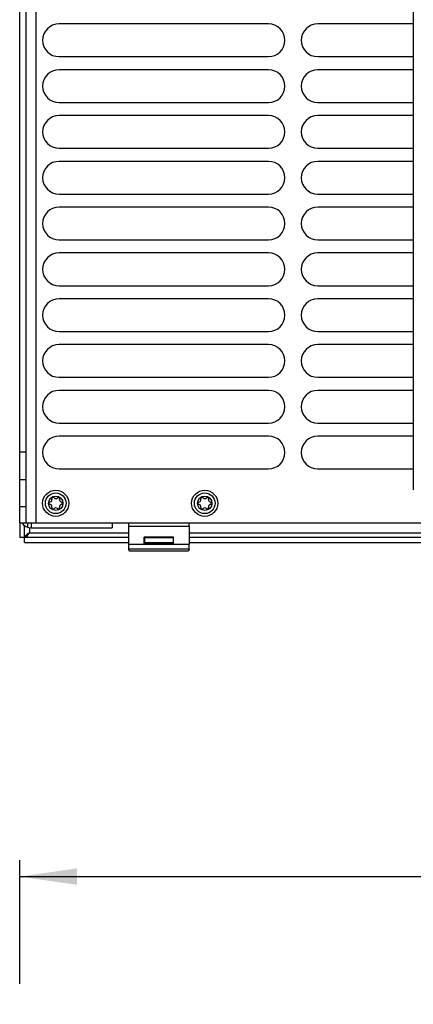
# Model space of a CAD drawing. Extents: x 0 to 594, y 0 to 420.
# Tile 28 of 105: x 247 to 271, y 300 to 360. Entities that reach past the tile are written whole.
import ezdxf

# ---------------------------------------------------------------- set-up
doc = ezdxf.new("R2010")
doc.units = 0
doc.header["$LTSCALE"] = 32.67
doc.layers.get('0').update_dxf_attribs({"linetype": 'CONTINUOUS'})
doc.layers.add('DATUM_AXIS', color=7, linetype='CONTINUOUS')
doc.layers.add('ROUNDS', color=7, linetype='CONTINUOUS')
doc.styles.get("Standard").update_dxf_attribs({"font": 'txt', "width": 0.8})
doc.dimstyles.get("Standard").update_dxf_attribs({"dimtxt": 2.5, "dimasz": 2.5, "dimexe": 1.25, "dimexo": 0.625, "dimtad": 1, "dimcen": 2.5, "dimazin": 3, "dimtfac": 1, "dimtmove": 0, "dimatfit": 3})

# ---------------------------------------------------------------- blocks, each defined once
blk = doc.blocks.new('_FILLED')
at = {"color": 0, "linetype": 'BYBLOCK'}
blk.add_solid([(0, 0), (-1, 0.143), (-1, -0.143)], dxfattribs=at)
blk = doc.blocks.new('*D11')
at = {"color": 2, "linetype": 'CONTINUOUS'}
for p, q in [((246.544, 300.815), (246.544, 308.371)), ((313.944, 299.563), (313.944, 308.371)), ((246.544, 307.371), (280.244, 307.371)), ((313.944, 307.371), (280.244, 307.371))]:
    blk.add_line(p, q, dxfattribs=at)
at = {"color": 2, "linetype": 'CONTINUOUS', "xscale": 3.5, "yscale": 3.5, "zscale": 3.5, "rotation": 180}
blk.add_blockref('_FILLED', (246.544, 307.371), dxfattribs=at)
at = {"color": 2, "linetype": 'CONTINUOUS', "xscale": 3.5, "yscale": 3.5, "zscale": 3.5}
blk.add_blockref('_FILLED', (313.944, 307.371), dxfattribs=at)
at = {"color": 5, "linetype": 'CONTINUOUS', "width": 0.8}
blk.add_text('337', height=3.5, dxfattribs=at).set_placement((276.044, 308.246))

msp = doc.modelspace()

# ---------------------------------------------------------------- linework, layer by layer
at = {"color": 7, "linetype": 'CONTINUOUS'}
for p, q in [((246.544, 331.642), (246.544, 387.342)), ((246.944, 331.642), (246.944, 387.342)), ((261.744, 359.492), (248.944, 359.492)), ((270.579, 359.492), (264.744, 359.492)), ((248.944, 357.492), (261.744, 357.492)), ((264.744, 357.492), (270.579, 357.492)), ((261.744, 356.692), (248.944, 356.692)), ((270.579, 356.692), (264.744, 356.692)), ((248.944, 354.692), (261.744, 354.692)), ((264.744, 354.692), (270.579, 354.692)), ((261.744, 353.892), (248.944, 353.892)), ((270.579, 353.892), (264.744, 353.892)), ((248.944, 351.892), (261.744, 351.892)), ((264.744, 351.892), (270.579, 351.892)), ((261.744, 351.092), (248.944, 351.092)), ((270.579, 351.092), (264.744, 351.092)), ((248.944, 349.092), (261.744, 349.092)), ((264.744, 349.092), (270.579, 349.092)), ((261.744, 348.292), (248.944, 348.292)), ((270.579, 348.292), (264.744, 348.292)), ((248.944, 346.292), (261.744, 346.292)), ((264.744, 346.292), (270.579, 346.292)), ((261.744, 345.492), (248.944, 345.492)), ((270.579, 345.492), (264.744, 345.492)), ((248.944, 343.492), (261.744, 343.492)), ((264.744, 343.492), (270.579, 343.492)), ((261.744, 342.692), (248.944, 342.692)), ((270.579, 342.692), (264.744, 342.692)), ((248.944, 340.692), (261.744, 340.692)), ((264.744, 340.692), (270.579, 340.692)), ((261.744, 339.892), (248.944, 339.892)), ((270.579, 339.892), (264.744, 339.892)), ((248.944, 337.892), (261.744, 337.892)), ((264.744, 337.892), (270.579, 337.892)), ((261.744, 337.092), (248.944, 337.092)), ((270.579, 337.092), (264.744, 337.092)), ((248.944, 335.092), (261.744, 335.092)), ((264.744, 335.092), (270.579, 335.092)), ((261.744, 334.292), (248.944, 334.292)), ((270.579, 334.292), (264.744, 334.292)), ((246.544, 333.342), (246.944, 333.342)), ((248.944, 332.292), (261.744, 332.292)), ((264.744, 332.292), (270.579, 332.292)), ((246.544, 331.642), (246.944, 331.642)), ((246.544, 328.992), (246.544, 328.092)), ((246.844, 327.792), (246.844, 328.818)), ((247.044, 328.721), (247.044, 328.992)), ((247.144, 328.699), (247.144, 328.392)), ((256.896, 328.777), (253.191, 328.777)), ((253.191, 328.777), (253.191, 327.686)), ((256.896, 328.777), (256.896, 327.686)), ((253.191, 328.092), (246.544, 328.092)), ((247.144, 328.392), (253.191, 328.392)), ((254.168, 328.096), (254.147, 328.117)), ((255.94, 328.117), (254.147, 328.117)), ((254.147, 327.689), (254.147, 328.117)), ((254.168, 328.096), (255.919, 328.096)), ((254.168, 328.096), (254.168, 327.781)), ((255.919, 328.092), (254.168, 328.092)), ((255.919, 328.096), (255.94, 328.117)), ((255.919, 328.096), (255.919, 327.781)), ((255.94, 327.689), (255.94, 328.117)), ((256.896, 328.392), (294.191, 328.392)), ((294.191, 328.092), (256.896, 328.092)), ((246.844, 327.792), (253.191, 327.792)), ((253.191, 327.686), (256.896, 327.686)), ((254.147, 327.689), (254.244, 327.705)), ((254.147, 327.689), (255.94, 327.689)), ((254.168, 327.792), (255.919, 327.792)), ((254.244, 327.705), (254.168, 327.781)), ((254.244, 327.705), (254.244, 327.792)), ((254.244, 327.705), (255.844, 327.705)), ((255.844, 327.792), (255.844, 327.705)), ((255.844, 327.705), (255.919, 327.781)), ((255.94, 327.689), (255.844, 327.705)), ((256.896, 327.792), (294.191, 327.792)), ((253.196, 327.386), (253.232, 327.28)), ((256.891, 327.386), (253.196, 327.386)), ((256.456, 327.259), (253.632, 327.259)), ((256.891, 327.386), (256.856, 327.28))]:
    msp.add_line(p, q, dxfattribs=at)
for points in [[(253.193, 328.992), (253.193, 328.961), (253.192, 328.905), (253.192, 328.843), (253.191, 328.777)], [(256.896, 328.777), (256.896, 328.843), (256.896, 328.905), (256.895, 328.961), (256.895, 328.992)], [(247.144, 328.392), (247.029, 328.317), (246.932, 328.242), (246.867, 328.167), (246.844, 328.092)], [(246.844, 328.092), (246.919, 328.115), (246.994, 328.18), (247.069, 328.277), (247.144, 328.392)], [(253.191, 327.686), (253.192, 327.621), (253.192, 327.559), (253.193, 327.504), (253.193, 327.457), (253.194, 327.421), (253.195, 327.397), (253.196, 327.386)], [(256.891, 327.386), (256.892, 327.397), (256.893, 327.421), (256.894, 327.457), (256.895, 327.504), (256.896, 327.559), (256.896, 327.621), (256.896, 327.686)], [(253.632, 327.259), (253.543, 327.26), (253.459, 327.261), (253.384, 327.264), (253.321, 327.267), (253.274, 327.271), (253.243, 327.275), (253.232, 327.28)], [(256.856, 327.28), (256.845, 327.275), (256.814, 327.271), (256.766, 327.267), (256.703, 327.264), (256.628, 327.261), (256.544, 327.26), (256.456, 327.259)]]:
    msp.add_lwpolyline(points, dxfattribs=at)
for centre, radius in [((248.744, 330.192), 0.8), ((248.744, 330.192), 0.63), ((248.744, 330.192), 0.44), ((257.844, 330.192), 0.8), ((257.844, 330.192), 0.63), ((257.844, 330.192), 0.44)]:
    msp.add_circle(centre, radius, dxfattribs=at)
for centre, radius, start, end in [((248.944, 358.492), 1, 90, 270), ((261.744, 358.492), 1, 270, 90), ((264.744, 358.492), 1, 90, 270), ((248.944, 355.692), 1, 90, 270), ((261.744, 355.692), 1, 270, 90), ((264.744, 355.692), 1, 90, 270), ((248.944, 352.892), 1, 90, 270), ((261.744, 352.892), 1, 270, 90), ((264.744, 352.892), 1, 90, 270), ((248.944, 350.092), 1, 90, 270), ((261.744, 350.092), 1, 270, 90), ((264.744, 350.092), 1, 90, 270), ((248.944, 347.292), 1, 90, 270), ((261.744, 347.292), 1, 270, 90), ((264.744, 347.292), 1, 90, 270), ((248.944, 344.492), 1, 90, 270), ((261.744, 344.492), 1, 270, 90), ((264.744, 344.492), 1, 90, 270), ((248.944, 341.692), 1, 90, 270), ((261.744, 341.692), 1, 270, 90), ((264.744, 341.692), 1, 90, 270), ((248.944, 338.892), 1, 90, 270), ((261.744, 338.892), 1, 270, 90), ((264.744, 338.892), 1, 90, 270), ((248.944, 336.092), 1, 90, 270), ((261.744, 336.092), 1, 270, 90), ((264.744, 336.092), 1, 90, 270), ((248.944, 333.292), 1, 90, 270), ((261.744, 333.292), 1, 270, 90), ((264.744, 333.292), 1, 90, 270), ((248.376, 330.404), 0.139, 283.63362, 16.36638), ((248.586, 330.466), 0.079, 43.63362, 196.36638), ((248.744, 330.616), 0.139, 223.63362, 316.36638), ((248.902, 330.466), 0.079, 343.63362, 136.36638), ((249.111, 330.404), 0.139, 163.63362, 256.36638), ((257.476, 330.404), 0.139, 283.63362, 16.36638), ((257.686, 330.466), 0.079, 43.63362, 196.36638), ((257.844, 330.616), 0.139, 223.63362, 316.36638), ((258.002, 330.466), 0.079, 343.63362, 136.36638), ((258.211, 330.404), 0.139, 163.63362, 256.36638), ((248.428, 330.192), 0.079, 103.63362, 256.36638), ((248.376, 329.98), 0.139, 343.63362, 76.36638), ((248.586, 329.918), 0.079, 163.63362, 316.36638), ((248.744, 329.768), 0.139, 43.63362, 136.36638), ((248.902, 329.918), 0.079, 223.63362, 16.36638), ((249.111, 329.98), 0.139, 103.63362, 196.36638), ((249.06, 330.192), 0.079, 283.63362, 76.36638), ((257.528, 330.192), 0.079, 103.63362, 256.36638), ((257.476, 329.98), 0.139, 343.63362, 76.36638), ((257.686, 329.918), 0.079, 163.63362, 316.36638), ((257.844, 329.768), 0.139, 43.63362, 136.36638), ((258.002, 329.918), 0.079, 223.63362, 16.36638), ((258.211, 329.98), 0.139, 103.63362, 196.36638), ((258.16, 330.192), 0.079, 283.63362, 76.36638), ((247.244, 329.392), 0.7, 214.85082, 270)]:
    msp.add_arc(centre, radius, start, end, dxfattribs=at)
at = {"layer": 'DATUM_AXIS', "color": 7, "linetype": 'CONTINUOUS'}
for p, q in [((270.579, 388.029), (270.579, 331.013)), ((270.584, 331.007), (270.583, 331.007)), ((270.583, 331.007), (270.583, 331.007)), ((270.584, 331.007), (270.584, 331.007))]:
    msp.add_line(p, q, dxfattribs=at)
msp.add_lwpolyline([(270.583, 331.007), (270.583, 331.007), (270.583, 331.007), (270.583, 331.007), (270.583, 331.007), (270.583, 331.007), (270.583, 331.008), (270.582, 331.008), (270.582, 331.008), (270.582, 331.008), (270.582, 331.008), (270.582, 331.008), (270.582, 331.008), (270.582, 331.008), (270.582, 331.008), (270.582, 331.008), (270.582, 331.008), (270.582, 331.008), (270.581, 331.009), (270.581, 331.009), (270.581, 331.009), (270.581, 331.009), (270.581, 331.009), (270.581, 331.009), (270.581, 331.009), (270.581, 331.009), (270.581, 331.009), (270.581, 331.009), (270.581, 331.009), (270.581, 331.009), (270.581, 331.009), (270.581, 331.009), (270.58, 331.01), (270.58, 331.01), (270.58, 331.01), (270.58, 331.01), (270.58, 331.01), (270.58, 331.01), (270.58, 331.01), (270.58, 331.01), (270.58, 331.01), (270.58, 331.01), (270.58, 331.01), (270.58, 331.01), (270.58, 331.01), (270.58, 331.011), (270.58, 331.011), (270.58, 331.011), (270.58, 331.011), (270.58, 331.011), (270.58, 331.011), (270.579, 331.011), (270.579, 331.011), (270.579, 331.011), (270.579, 331.011), (270.579, 331.011), (270.579, 331.011), (270.579, 331.011), (270.579, 331.011), (270.579, 331.011), (270.579, 331.012), (270.579, 331.012), (270.579, 331.012), (270.579, 331.012), (270.579, 331.012), (270.579, 331.012), (270.579, 331.012), (270.579, 331.012), (270.579, 331.012), (270.579, 331.012), (270.579, 331.012), (270.579, 331.012), (270.579, 331.012), (270.579, 331.012), (270.579, 331.012), (270.579, 331.013), (270.579, 331.013), (270.579, 331.013), (270.579, 331.013), (270.579, 331.013), (270.579, 331.013), (270.579, 331.013), (270.579, 331.013), (270.579, 331.013), (270.579, 331.013), (270.579, 331.013)], dxfattribs=at)
at = {"layer": 'ROUNDS', "color": 7, "linetype": 'CONTINUOUS'}
for p, q in [((247.544, 328.992), (247.544, 389.992)), ((246.544, 328.992), (246.544, 331.642)), ((246.944, 328.992), (246.944, 331.642)), ((246.544, 329.992), (246.944, 329.992)), ((246.544, 328.992), (284.484, 328.992)), ((247.244, 328.992), (247.244, 328.692)), ((247.244, 328.692), (252.196, 328.692)), ((252.196, 328.992), (252.196, 328.692))]:
    msp.add_line(p, q, dxfattribs=at)

# ---------------------------------------------------------------- dimensions: what is measured, and where the dimension line sits
at = {"color": 2, "linetype": 'CONTINUOUS'}
dim = msp.add_linear_dim(base=(313.944, 307.371), p1=(246.544, 300.815), p2=(313.944, 299.563), dimstyle='Standard', dxfattribs=at)
dim.commit()
dim.dimension.update_dxf_attribs({"geometry": '*D11', "text_midpoint": (280.244, 309.996), "dimtype": 128})

doc.saveas('drawing.dxf')
